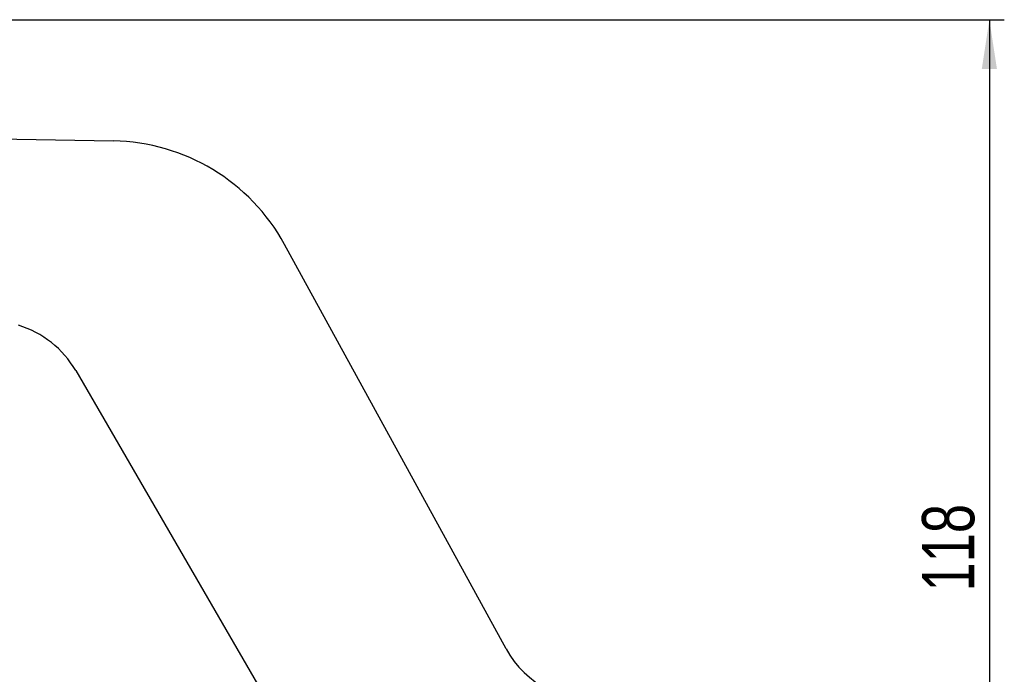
# Model space of a CAD drawing. Header units: millimetres. Extents: x 37 to 402, y 8 to 280.
# Tile 31 of 39: x 171 to 237, y 232 to 276. Entities that reach past the tile are written whole.
import ezdxf

# ---------------------------------------------------------------- set-up
doc = ezdxf.new("R2010")
doc.units = ezdxf.units.MM
doc.layers.add('FORMATO', color=179, linetype='Continuous')
doc.styles.add('SLDTEXTSTYLE0', font='TXT', dxfattribs={"width": 0.75})
doc.dimstyles.new('SLDDIMSTYLE0', dxfattribs={"dimtxt": 3.5, "dimasz": 3.302, "dimexe": 0, "dimexo": 0.0625, "dimgap": 0.875, "dimtad": 1, "dimdec": 0, "dimlfac": 1.5, "dimrnd": 1e-09, "dimzin": 12, "dimdsep": 46, "dimtxsty": 'SLDTEXTSTYLE0', "dimsah": 1, "dimcen": 0.09, "dimadec": 0, "dimazin": 3, "dimtfac": 1, "dimtofl": 0, "dimtmove": 0, "dimatfit": 3, "dimfxl": 0, "dimfrac": 2, "dimtolj": 1, "dimtzin": 12, "dimarcsym": 0})

# ---------------------------------------------------------------- blocks, each defined once
blk = doc.blocks.new('_D_1')
at = {"layer": 'FORMATO'}
for p, q in [((124.531, 275.992), (237.355, 275.992)), ((236.355, 275.992), (236.355, 197.401)), ((206.622, 197.401), (237.355, 197.401))]:
    blk.add_line(p, q, dxfattribs=at)
for points in [[(236.355, 275.992), (235.847, 272.69), (236.863, 272.69)], [(236.355, 197.401), (236.863, 200.703), (235.847, 200.703)]]:
    blk.add_solid(points, dxfattribs=at)
at = {"layer": 'FORMATO', "insert": (231.844, 237.7), "char_height": 3.5, "attachment_point": 1, "rotation": 90, "style": 'SLDTEXTSTYLE0'}
blk.add_mtext('118', dxfattribs=at)

msp = doc.modelspace()

# ---------------------------------------------------------------- linework, layer by layer
at = {"color": 7, "linetype": 'Continuous', "lineweight": 25}
for p, q in [((166.46062, 268.06083), (177.6667, 267.87103)), ((203.97954, 233.85507), (189.13376, 260.94703)), ((175.14335, 252.48791), (188.30088, 229.8121))]:
    msp.add_line(p, q, dxfattribs=at)
for centre, radius, start, end in [((177.44091, 254.53961), 13.33333, 28.7217365, 89.0296819), ((169.37709, 249.14206), 6.66667, 30.1242489, 73.1971346), ((209.82597, 237.05878), 6.66667, 208.7217365, 276.5105681)]:
    msp.add_arc(centre, radius, start, end, dxfattribs=at)

# ---------------------------------------------------------------- dimensions: what is measured, and where the dimension line sits
at = {"layer": 'FORMATO'}
dim = msp.add_linear_dim(base=(236.35547, 197.40107), p1=(123.53115, 275.99229), p2=(205.62202, 197.40107), angle=90, dimstyle='SLDDIMSTYLE0', dxfattribs=at)
dim.commit()
dim.dimension.update_dxf_attribs({"geometry": '_D_1', "text_midpoint": (236.35547, 241.57902), "dimtype": 160})

doc.saveas('drawing.dxf')
